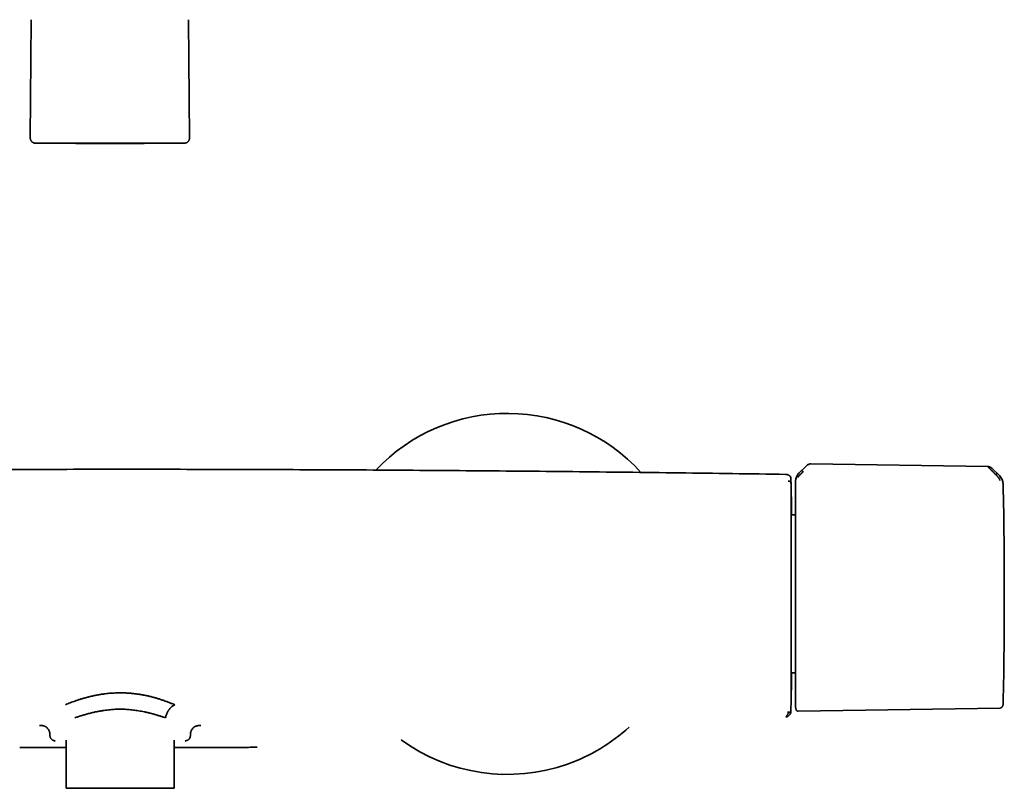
# Model space of a CAD drawing. Header units: millimetres. Extents: x 8 to 882, y 12 to 1914.
# Tile 17 of 27: x 455 to 646, y 1024 to 1173. Entities that reach past the tile are written whole.
import ezdxf

# ---------------------------------------------------------------- set-up
doc = ezdxf.new("R2010")
doc.units = ezdxf.units.MM

msp = doc.modelspace()

# ---------------------------------------------------------------- linework, layer by layer
at = {"color": 7, "linetype": 'Continuous', "lineweight": 35}
for p, q in [((457.28, 1172.86), (457.08, 1149.93)), ((487.93, 1149.93), (487.73, 1172.86)), ((469.64, 1148.92), (458.05, 1148.92)), ((475.36, 1148.92), (469.64, 1148.92)), ((486.96, 1148.92), (475.36, 1148.92)), ((607.38, 1086.32), (606.06, 1085.01)), ((642.57, 1086.22), (608.31, 1086.74)), ((644.82, 1084.47), (643.4, 1085.87)), ((604.44, 1083.94), (604.44, 1083.94)), ((604.44, 1083.89), (604.44, 1083.85)), ((643.97, 1084.8), (644.12, 1084.65)), ((644.85, 1084.45), (644.84, 1084.47)), ((605.33, 1083.32), (605.33, 1083.3)), ((605.33, 1076.84), (604.51, 1076.84)), ((604.52, 1046.25), (605.33, 1046.25)), ((603.43, 1037.67), (603.58, 1037.69)), ((604.44, 1039.23), (604.44, 1039.27)), ((605.82, 1038.8), (644.92, 1039.41)), ((461.76, 1032.93), (461.89, 1033.07)), ((464.03, 1033.18), (464.03, 1023.84)), ((484.95, 1023.84), (484.95, 1033.18)), ((487.1, 1033.07), (487.23, 1032.93)), ((493.96, 1031.75), (493.96, 1031.75)), ((484.95, 1023.84), (464.03, 1023.84))]:
    msp.add_line(p, q, dxfattribs=at)
at = {"color": 7, "linetype": 'Continuous', "lineweight": 35, "flags": 128}
msp.add_lwpolyline([(604.42, 1038.62), (604.43, 1038.63), (604.43, 1038.64), (604.43, 1038.65), (604.43, 1038.66), (604.43, 1038.66), (604.43, 1038.67), (604.43, 1038.67), (604.43, 1038.67), (604.43, 1038.67), (604.43, 1038.67), (604.43, 1038.68), (604.43, 1038.68), (604.43, 1038.69), (604.43, 1038.71), (604.43, 1038.76), (604.43, 1038.81), (604.43, 1038.87), (604.44, 1038.94), (604.44, 1038.95), (604.44, 1038.96), (604.44, 1038.98), (604.44, 1038.98), (604.44, 1038.99), (604.44, 1039), (604.44, 1039), (604.44, 1039.01), (604.44, 1039.01), (604.44, 1039.02), (604.44, 1039.02), (604.44, 1039.02), (604.44, 1039.02), (604.44, 1039.02), (604.44, 1039.02), (604.44, 1039.02), (604.44, 1039.02), (604.44, 1039.02), (604.44, 1039.02), (604.44, 1039.02), (604.44, 1039.02), (604.44, 1039.02)], dxfattribs=at)
at = {"color": 7, "linetype": 'Continuous', "lineweight": 35}
for centre, radius, start, end in [((549.49, 1061.54), 35, 42.2682, 136.7092), ((-395.31, 1061.54), 1000, 1.17982, 1.27799), ((643.07, 1082.73), 2.48, 1.217, 44.5049), ((-354.22, 1061.54), 1000, 0, 1.21695), ((-354.22, 1061.54), 1000, 358.78306, 0), ((-395.31, 1061.54), 1000, 358.7235, 358.82018), ((643.07, 1040.36), 2.48, 349.462, 352.7051), ((643.07, 1040.36), 2.48, 354.8096, 358.7831), ((549.49, 1061.54), 35, 289.5025, 312.4184), ((549.49, 1061.54), 35, 234.0197, 289.5025)]:
    msp.add_arc(centre, radius, start, end, dxfattribs=at)
for points, knots in [([(457.08, 1149.93), (457.08, 1149.88), (457.08, 1149.8), (457.11, 1149.67), (457.15, 1149.55), (457.2, 1149.43), (457.27, 1149.32), (457.36, 1149.23), (457.45, 1149.14), (457.55, 1149.07), (457.66, 1149.01), (457.76, 1148.97), (457.85, 1148.94), (457.95, 1148.93), (458.01, 1148.92), (458.05, 1148.92)], [0, 0, 0, 0, 0.085582, 0.169639, 0.252721, 0.335223, 0.417413, 0.499476, 0.581555, 0.663799, 0.746402, 0.808778, 0.871683, 0.935333, 1, 1, 1, 1]), ([(458.51, 1148.93), (458.45, 1148.93), (458.34, 1148.93), (458.21, 1148.92), (458.12, 1148.92), (458.06, 1148.92), (458.05, 1148.92), (458.05, 1148.92)], [0, 0, 0, 0, 0.2, 0.4, 0.6, 0.8, 1, 1, 1, 1]), ([(458.05, 1148.92), (458.05, 1148.92), (458.05, 1148.92), (458.05, 1148.93), (458.05, 1148.93)], [0, 0, 0, 0, 0.999742, 1, 1, 1, 1]), ([(459.77, 1148.94), (459.76, 1148.94), (459.67, 1148.94), (459.52, 1148.94), (459.31, 1148.94), (459.14, 1148.94), (458.99, 1148.94), (458.92, 1148.94), (458.88, 1148.94)], [0, 0, 0, 0, 0.016676, 0.221427, 0.426148, 0.63086, 0.835582, 1, 1, 1, 1]), ([(460.67, 1148.92), (460.72, 1148.92), (460.98, 1148.92), (461.42, 1148.92), (462, 1148.91), (462.52, 1148.91), (463, 1148.91), (463.43, 1148.9), (463.84, 1148.9), (464.21, 1148.9), (464.56, 1148.89), (464.87, 1148.89), (465.15, 1148.89), (465.41, 1148.89), (465.63, 1148.89), (465.83, 1148.89), (466, 1148.88), (466.14, 1148.88), (466.25, 1148.88), (466.34, 1148.88), (466.41, 1148.88), (466.46, 1148.88), (466.52, 1148.88), (466.59, 1148.88), (466.67, 1148.88), (466.8, 1148.88), (466.97, 1148.88), (467.17, 1148.88), (467.39, 1148.87), (467.63, 1148.87), (467.89, 1148.87), (468.17, 1148.87), (468.46, 1148.87), (468.93, 1148.87), (469.59, 1148.86), (470.44, 1148.86), (471.33, 1148.86), (472.1, 1148.85), (472.74, 1148.85), (473.23, 1148.86), (473.74, 1148.86), (474.24, 1148.86), (474.74, 1148.86), (475.22, 1148.86), (475.67, 1148.86), (476.1, 1148.87), (476.5, 1148.87), (476.88, 1148.87), (477.23, 1148.87), (477.55, 1148.87), (477.84, 1148.88), (478.05, 1148.88), (478.21, 1148.88), (478.3, 1148.88), (478.38, 1148.88), (478.43, 1148.88), (478.46, 1148.88), (478.49, 1148.88), (478.52, 1148.88), (478.58, 1148.88), (478.65, 1148.88), (478.75, 1148.88), (478.88, 1148.88), (479.03, 1148.88), (479.2, 1148.89), (479.4, 1148.89), (479.62, 1148.89), (479.87, 1148.89), (480.16, 1148.89), (480.49, 1148.9), (480.85, 1148.9), (481.24, 1148.9), (481.66, 1148.9), (482.11, 1148.91), (482.59, 1148.91), (483.11, 1148.91), (483.66, 1148.92), (484.07, 1148.92), (484.3, 1148.92), (484.32, 1148.92)], [0, 0, 0, 0, 0.006565, 0.032272, 0.056504, 0.079261, 0.098826, 0.117151, 0.134237, 0.150083, 0.16469, 0.178057, 0.189885, 0.200538, 0.210014, 0.218315, 0.22544, 0.231389, 0.236161, 0.239831, 0.242446, 0.244902, 0.247322, 0.249815, 0.252826, 0.2587, 0.265972, 0.274642, 0.283563, 0.293599, 0.304749, 0.316836, 0.329196, 0.341765, 0.376457, 0.412645, 0.450329, 0.489508, 0.510029, 0.530937, 0.552233, 0.573916, 0.595318, 0.615529, 0.634544, 0.652361, 0.669744, 0.685814, 0.70057, 0.714013, 0.726143, 0.73696, 0.741635, 0.745617, 0.74878, 0.751124, 0.752391, 0.75322, 0.754531, 0.756616, 0.759923, 0.764228, 0.769532, 0.775835, 0.783135, 0.791434, 0.800732, 0.811028, 0.823744, 0.837713, 0.852934, 0.869407, 0.887133, 0.906111, 0.926341, 0.947824, 0.971673, 0.996896, 1, 1, 1, 1]), ([(486.96, 1148.92), (486.96, 1148.92), (486.95, 1148.92), (486.89, 1148.92), (486.8, 1148.92), (486.67, 1148.93), (486.56, 1148.93), (486.5, 1148.93)], [0, 0, 0, 0, 0.2, 0.4, 0.6, 0.8, 1, 1, 1, 1]), ([(486.96, 1148.92), (487, 1148.92), (487.09, 1148.93), (487.22, 1148.96), (487.34, 1149.01), (487.45, 1149.07), (487.56, 1149.14), (487.65, 1149.23), (487.73, 1149.32), (487.8, 1149.43), (487.86, 1149.53), (487.89, 1149.64), (487.92, 1149.73), (487.93, 1149.83), (487.93, 1149.89), (487.93, 1149.93)], [0, 0, 0, 0, 0.085585, 0.169645, 0.252729, 0.335231, 0.417422, 0.499484, 0.581564, 0.663807, 0.74641, 0.808785, 0.871688, 0.935336, 1, 1, 1, 1]), ([(603.44, 1084.71), (596.56, 1084.81), (582.81, 1085.01), (562.18, 1085.24), (541.55, 1085.43), (520.91, 1085.57), (500.28, 1085.66), (479.65, 1085.7), (459.59, 1085.68), (440.11, 1085.63), (421.19, 1085.53), (402.28, 1085.39), (383.37, 1085.21), (364.46, 1084.99), (351.85, 1084.8), (345.55, 1084.71)], [0, 0, 0, 0, 0.080001, 0.160002, 0.240002, 0.320002, 0.400002, 0.480002, 0.560002, 0.633335, 0.706668, 0.780001, 0.853334, 0.926667, 1, 1, 1, 1]), ([(606.53, 1085.45), (606.53, 1085.45), (606.54, 1085.45), (606.56, 1085.44), (606.58, 1085.42), (606.61, 1085.4), (606.65, 1085.37), (606.69, 1085.33), (606.74, 1085.28), (606.78, 1085.24), (606.8, 1085.23)], [0, 0, 0, 0, 0.13159, 0.266336, 0.400877, 0.532059, 0.6574, 0.775759, 0.888356, 1, 1, 1, 1]), ([(608.31, 1086.74), (608.27, 1086.74), (608.2, 1086.74), (608.11, 1086.72), (608.02, 1086.7), (607.93, 1086.67), (607.81, 1086.63), (607.67, 1086.55), (607.52, 1086.44), (607.43, 1086.36), (607.38, 1086.32)], [0, 0, 0, 0, 0.106785, 0.196238, 0.268908, 0.366793, 0.475206, 0.637788, 0.813995, 1, 1, 1, 1]), ([(607.38, 1086.31), (607.43, 1086.36), (607.52, 1086.44), (607.66, 1086.54), (607.8, 1086.62), (607.94, 1086.67), (608.06, 1086.71), (608.18, 1086.73), (608.26, 1086.73), (608.31, 1086.73)], [0, 0, 0, 0, 0.17829, 0.350569, 0.517442, 0.639739, 0.760301, 0.88002, 1, 1, 1, 1]), ([(643.4, 1085.88), (643.38, 1085.9), (643.33, 1085.94), (643.27, 1085.98), (643.22, 1086.02), (643.17, 1086.05), (643.1, 1086.09), (643.01, 1086.13), (642.89, 1086.17), (642.74, 1086.21), (642.62, 1086.22), (642.56, 1086.22)], [0, 0, 0, 0, 0.1020256, 0.1870142, 0.2556931, 0.3112855, 0.3800553, 0.4930819, 0.6352143, 0.8049793, 1, 1, 1, 1]), ([(643.97, 1084.8), (643.97, 1084.8), (643.97, 1084.8), (643.97, 1084.8), (643.96, 1084.81), (643.94, 1084.83), (643.9, 1084.87), (643.86, 1084.91), (643.83, 1084.94), (643.8, 1084.98), (643.76, 1085.01), (643.72, 1085.05), (643.68, 1085.1), (643.63, 1085.14), (643.58, 1085.19), (643.5, 1085.27), (643.39, 1085.38), (643.3, 1085.48), (643.24, 1085.53), (643.21, 1085.56), (643.19, 1085.59), (643.16, 1085.61), (643.14, 1085.63), (643.08, 1085.69), (643, 1085.77), (642.9, 1085.87), (642.82, 1085.96), (642.74, 1086.03), (642.68, 1086.09), (642.63, 1086.14), (642.59, 1086.18), (642.58, 1086.2), (642.57, 1086.2)], [0, 0, 0, 0, 0.000168, 0.001366, 0.004586, 0.016603, 0.03611, 0.063199, 0.079625, 0.097995, 0.118329, 0.14065, 0.164977, 0.191335, 0.219746, 0.250232, 0.332105, 0.404741, 0.422197, 0.438989, 0.455115, 0.47057, 0.485352, 0.499456, 0.574436, 0.645416, 0.712353, 0.775248, 0.835898, 0.89347, 0.948101, 1, 1, 1, 1]), ([(603.79, 1084.64), (603.76, 1084.65), (603.69, 1084.68), (603.57, 1084.7), (603.48, 1084.71), (603.44, 1084.71)], [0, 0, 0, 0, 0.26509, 0.629344, 1, 1, 1, 1]), ([(604.44, 1083.94), (604.44, 1083.97), (604.44, 1084.01), (604.42, 1084.07), (604.41, 1084.12), (604.39, 1084.16), (604.38, 1084.19), (604.37, 1084.22), (604.35, 1084.24), (604.34, 1084.26), (604.33, 1084.28), (604.31, 1084.3), (604.3, 1084.31), (604.29, 1084.33), (604.28, 1084.34), (604.27, 1084.35), (604.26, 1084.36), (604.25, 1084.37), (604.24, 1084.39), (604.22, 1084.4), (604.21, 1084.41), (604.19, 1084.43), (604.17, 1084.44), (604.16, 1084.45), (604.14, 1084.46), (604.1, 1084.49), (604.07, 1084.51), (604.03, 1084.53), (604.02, 1084.54), (604.01, 1084.54), (604, 1084.55), (603.99, 1084.55), (603.97, 1084.56), (603.96, 1084.57), (603.94, 1084.58), (603.92, 1084.59), (603.9, 1084.6), (603.88, 1084.6), (603.86, 1084.61), (603.84, 1084.62), (603.81, 1084.63), (603.8, 1084.64), (603.79, 1084.64)], [0, 0, 0, 0, 0.029166, 0.056812, 0.082933, 0.107526, 0.130593, 0.151976, 0.172381, 0.191808, 0.210259, 0.228078, 0.244879, 0.260662, 0.275427, 0.289174, 0.301943, 0.314766, 0.335819, 0.358112, 0.381646, 0.406421, 0.432436, 0.459448, 0.486563, 0.513698, 0.635499, 0.651478, 0.667894, 0.685157, 0.703266, 0.722223, 0.742026, 0.766907, 0.793007, 0.820327, 0.848865, 0.878623, 0.909035, 0.940624, 0.973389, 1, 1, 1, 1]), ([(604.44, 1083.89), (604.44, 1083.91), (604.44, 1083.94), (604.44, 1083.97), (604.44, 1083.98), (604.44, 1083.98), (604.44, 1083.98)], [0, 0, 0, 0, 0.250079, 0.500086, 0.75006, 1, 1, 1, 1]), ([(604.44, 1082.92), (604.44, 1082.92), (604.44, 1082.92), (604.44, 1082.92), (604.44, 1082.92), (604.44, 1082.92), (604.44, 1082.93), (604.44, 1082.93), (604.44, 1082.93), (604.44, 1082.94), (604.44, 1082.96), (604.44, 1082.99), (604.44, 1083.05), (604.44, 1083.13), (604.44, 1083.23), (604.44, 1083.31), (604.44, 1083.39), (604.44, 1083.46), (604.44, 1083.52), (604.44, 1083.57), (604.44, 1083.61), (604.44, 1083.64), (604.44, 1083.67), (604.44, 1083.69), (604.44, 1083.71), (604.44, 1083.74), (604.44, 1083.77), (604.44, 1083.81), (604.44, 1083.84), (604.44, 1083.85)], [0, 0, 0, 0, 0.000026, 0.000064, 0.000179, 0.000565, 0.001967, 0.002997, 0.00393, 0.007855, 0.015704, 0.031394, 0.06275, 0.125373, 0.187456, 0.250374, 0.311108, 0.372944, 0.435904, 0.500005, 0.535952, 0.572595, 0.609937, 0.64798, 0.686728, 0.726182, 0.766345, 0.880463, 1, 1, 1, 1]), ([(606.05, 1085.02), (606, 1084.97), (605.9, 1084.87), (605.78, 1084.71), (605.68, 1084.56), (605.59, 1084.4), (605.52, 1084.24), (605.46, 1084.09), (605.42, 1083.97), (605.4, 1083.88), (605.39, 1083.81), (605.37, 1083.75), (605.36, 1083.69), (605.36, 1083.64), (605.35, 1083.59), (605.35, 1083.55), (605.34, 1083.49), (605.34, 1083.41), (605.33, 1083.35), (605.33, 1083.32)], [0, 0, 0, 0, 0.109056, 0.210716, 0.304348, 0.389488, 0.48926, 0.572978, 0.640494, 0.680509, 0.713041, 0.744853, 0.776701, 0.808572, 0.824634, 0.844654, 0.882375, 0.934011, 1, 1, 1, 1]), ([(605.43, 1083.85), (605.44, 1083.86), (605.44, 1083.89), (605.45, 1083.96), (605.48, 1084.07), (605.53, 1084.21), (605.59, 1084.35), (605.65, 1084.49), (605.73, 1084.63), (605.86, 1084.8), (605.99, 1084.92), (606.05, 1084.99)], [0, 0, 0, 0, 0.12498, 0.249974, 0.375129, 0.4995, 0.626711, 0.691987, 0.75435, 0.875912, 1, 1, 1, 1]), ([(606.8, 1085.23), (606.8, 1085.23), (606.8, 1085.23), (606.79, 1085.22), (606.77, 1085.2), (606.74, 1085.17), (606.71, 1085.14), (606.68, 1085.11), (606.65, 1085.08), (606.62, 1085.05), (606.58, 1085.01), (606.54, 1084.97), (606.5, 1084.93), (606.44, 1084.88), (606.39, 1084.82), (606.33, 1084.76), (606.27, 1084.7), (606.22, 1084.65), (606.17, 1084.6), (606.11, 1084.54), (606.05, 1084.48), (605.98, 1084.4), (605.93, 1084.34), (605.89, 1084.28), (605.85, 1084.23), (605.83, 1084.19), (605.82, 1084.15), (605.82, 1084.14), (605.82, 1084.13)], [0, 0, 0, 0, 0.000491, 0.00471, 0.016802, 0.036352, 0.063454, 0.082377, 0.103832, 0.127843, 0.154436, 0.183637, 0.215468, 0.24995, 0.297273, 0.342373, 0.385212, 0.425761, 0.464008, 0.499949, 0.569696, 0.63479, 0.695351, 0.751727, 0.809514, 0.868827, 0.931234, 1, 1, 1, 1]), ([(644.12, 1084.65), (644.14, 1084.67), (644.18, 1084.7), (644.23, 1084.75), (644.27, 1084.78), (644.31, 1084.82), (644.34, 1084.84), (644.36, 1084.86), (644.38, 1084.87), (644.39, 1084.87), (644.39, 1084.87)], [0, 0, 0, 0, 0.111205, 0.223375, 0.341492, 0.466821, 0.598192, 0.733051, 0.86815, 1, 1, 1, 1]), ([(644.92, 1083.52), (644.92, 1083.52), (644.92, 1083.54), (644.91, 1083.57), (644.91, 1083.6), (644.9, 1083.62), (644.89, 1083.64), (644.88, 1083.68), (644.86, 1083.73), (644.83, 1083.81), (644.79, 1083.88), (644.74, 1083.96), (644.67, 1084.05), (644.62, 1084.12), (644.58, 1084.17), (644.55, 1084.19), (644.53, 1084.22), (644.51, 1084.25), (644.48, 1084.27), (644.45, 1084.31), (644.4, 1084.37), (644.33, 1084.44), (644.23, 1084.54), (644.16, 1084.61), (644.12, 1084.65)], [0, 0, 0, 0, 0.069029, 0.134234, 0.165139, 0.194797, 0.223151, 0.25016, 0.316417, 0.37991, 0.440884, 0.499499, 0.563069, 0.631475, 0.65021, 0.669285, 0.6887, 0.708455, 0.728549, 0.74898, 0.789411, 0.844999, 0.915392, 1, 1, 1, 1]), ([(645.51, 1083.02), (645.51, 1083.03), (645.51, 1083.06), (645.5, 1083.12), (645.49, 1083.19), (645.47, 1083.31), (645.43, 1083.46), (645.37, 1083.62), (645.3, 1083.78), (645.21, 1083.96), (645.09, 1084.15), (644.96, 1084.3), (644.87, 1084.39), (644.83, 1084.43), (644.82, 1084.44), (644.81, 1084.45), (644.81, 1084.45)], [0, 0, 0, 0, 0.117772, 0.228252, 0.33124, 0.427014, 0.515099, 0.595624, 0.669421, 0.735797, 0.846044, 0.926768, 0.978141, 0.992758, 0.997301, 1, 1, 1, 1]), ([(644.84, 1084.47), (644.84, 1084.47), (644.83, 1084.47), (644.83, 1084.47), (644.82, 1084.47)], [0, 0, 0, 0, 0.556791, 1, 1, 1, 1]), ([(604.44, 1082.92), (604.44, 1082.96), (604.44, 1083.03), (604.4, 1083.13), (604.34, 1083.22), (604.26, 1083.3), (604.16, 1083.36), (604.05, 1083.4), (603.97, 1083.41), (603.93, 1083.41)], [0, 0, 0, 0, 0.131448, 0.271, 0.416012, 0.563115, 0.71544, 0.862103, 1, 1, 1, 1]), ([(604.48, 1082.13), (604.48, 1082.13), (604.48, 1082.13), (604.48, 1082.08), (604.48, 1082), (604.49, 1081.89), (604.49, 1081.74), (604.49, 1081.57), (604.5, 1081.36), (604.5, 1081.13), (604.51, 1080.87), (604.51, 1080.58), (604.52, 1080.25), (604.52, 1079.9), (604.53, 1079.53), (604.54, 1079.12), (604.55, 1078.69), (604.55, 1078.23), (604.56, 1077.74), (604.57, 1077.28), (604.57, 1076.97), (604.58, 1076.84)], [0, 0, 0, 0, 0.0536715, 0.1072165, 0.1607185, 0.2142611, 0.2679277, 0.3218011, 0.3752844, 0.4285767, 0.4817594, 0.5349141, 0.5881227, 0.6414666, 0.694648, 0.7477788, 0.8009415, 0.8542183, 0.907691, 0.9614407, 1, 1, 1, 1]), ([(604.48, 1040.95), (604.48, 1040.96), (604.48, 1040.96), (604.48, 1041), (604.48, 1041.06), (604.48, 1041.14), (604.48, 1041.19), (604.48, 1041.23), (604.48, 1041.25), (604.48, 1041.28), (604.48, 1041.3), (604.48, 1041.32), (604.48, 1041.4), (604.48, 1041.53), (604.48, 1041.75), (604.48, 1041.97), (604.48, 1042.19), (604.48, 1042.34), (604.48, 1042.44), (604.48, 1042.48), (604.48, 1042.52), (604.48, 1042.57), (604.48, 1042.61), (604.48, 1042.65), (604.48, 1042.7), (604.48, 1042.83), (604.48, 1043.05), (604.48, 1043.38), (604.48, 1043.67), (604.48, 1043.91), (604.48, 1044.09), (604.48, 1044.28), (604.48, 1044.48), (604.48, 1044.76), (604.48, 1045.12), (604.48, 1045.55), (604.48, 1046.01), (604.48, 1046.49), (604.48, 1046.99), (604.48, 1047.52), (604.48, 1048.08), (604.48, 1048.66), (604.48, 1049.26), (604.48, 1049.88), (604.48, 1050.5), (604.48, 1051.12), (604.48, 1051.74), (604.48, 1052.37), (604.48, 1053.01), (604.48, 1053.68), (604.48, 1054.37), (604.48, 1055.08), (604.48, 1055.8), (604.48, 1056.53), (604.48, 1057.26), (604.48, 1057.98), (604.48, 1058.66), (604.48, 1059.32), (604.48, 1059.85), (604.48, 1060.24), (604.48, 1060.5), (604.48, 1060.76), (604.48, 1061.01), (604.48, 1061.27), (604.48, 1061.67), (604.48, 1062.21), (604.48, 1062.9), (604.48, 1063.58), (604.48, 1064.15), (604.48, 1064.61), (604.48, 1064.97), (604.48, 1065.32), (604.48, 1065.66), (604.48, 1065.99), (604.48, 1066.4), (604.48, 1066.89), (604.48, 1067.48), (604.48, 1067.94), (604.48, 1068.28), (604.48, 1068.51), (604.48, 1068.73), (604.48, 1068.95), (604.48, 1069.18), (604.48, 1069.56), (604.48, 1070.09), (604.48, 1070.78), (604.48, 1071.45), (604.48, 1072.1), (604.48, 1072.75), (604.48, 1073.36), (604.48, 1073.95), (604.48, 1074.51), (604.48, 1075.05), (604.48, 1075.58), (604.48, 1076.11), (604.48, 1076.62), (604.48, 1077.13), (604.48, 1077.61), (604.48, 1078.07), (604.48, 1078.51), (604.48, 1078.92), (604.48, 1079.3), (604.48, 1079.64), (604.48, 1079.97), (604.48, 1080.28), (604.48, 1080.57), (604.48, 1080.84), (604.48, 1081.09), (604.48, 1081.31), (604.48, 1081.51), (604.48, 1081.68), (604.48, 1081.82), (604.48, 1081.94), (604.48, 1082.03), (604.48, 1082.09), (604.48, 1082.13), (604.48, 1082.13), (604.48, 1082.13)], [0, 0, 0, 0, 0.011658, 0.023304, 0.034954, 0.042652, 0.050364, 0.052386, 0.05441, 0.056435, 0.058462, 0.06049, 0.062519, 0.075838, 0.089117, 0.102378, 0.111132, 0.119896, 0.121619, 0.123343, 0.125067, 0.126792, 0.128519, 0.130246, 0.131973, 0.133702, 0.144951, 0.156195, 0.167449, 0.172761, 0.178081, 0.183409, 0.188917, 0.195049, 0.206029, 0.217061, 0.228103, 0.239097, 0.250055, 0.261612, 0.273188, 0.284801, 0.296467, 0.308202, 0.319898, 0.33087, 0.341843, 0.352832, 0.363848, 0.374903, 0.386621, 0.398298, 0.409948, 0.421586, 0.433228, 0.444956, 0.455262, 0.465518, 0.475736, 0.479742, 0.483745, 0.487744, 0.491742, 0.495738, 0.499734, 0.510306, 0.520865, 0.531422, 0.54199, 0.547534, 0.553085, 0.558646, 0.564218, 0.569412, 0.574147, 0.58359, 0.593006, 0.602403, 0.606091, 0.609778, 0.613464, 0.61715, 0.620836, 0.624523, 0.636241, 0.64794, 0.659635, 0.671342, 0.683077, 0.694791, 0.705788, 0.716772, 0.727754, 0.738748, 0.749767, 0.761458, 0.773137, 0.784822, 0.796528, 0.808271, 0.819966, 0.830935, 0.841895, 0.852859, 0.863841, 0.874854, 0.88653, 0.898176, 0.909805, 0.921434, 0.933079, 0.944813, 0.955879, 0.966918, 0.977942, 0.988965, 1, 1, 1, 1]), ([(605.33, 1083.3), (605.33, 1083.29), (605.33, 1083.27), (605.33, 1083.21), (605.33, 1083.12), (605.33, 1083.01), (605.33, 1082.87), (605.33, 1082.7), (605.33, 1082.52), (605.33, 1082.31), (605.33, 1082.08), (605.33, 1081.82), (605.33, 1081.53), (605.33, 1081.21), (605.33, 1080.85), (605.33, 1080.47), (605.33, 1080.05), (605.33, 1079.61), (605.33, 1079.16), (605.33, 1078.68), (605.33, 1078.2), (605.33, 1077.69), (605.33, 1077.16), (605.33, 1076.6), (605.33, 1076.01), (605.33, 1075.39), (605.33, 1074.75), (605.33, 1074.09), (605.33, 1073.42), (605.33, 1072.78), (605.33, 1072.18), (605.33, 1071.63), (605.33, 1071.07), (605.33, 1070.5), (605.33, 1069.93), (605.33, 1069.31), (605.33, 1068.63), (605.33, 1067.89), (605.33, 1067.15), (605.33, 1066.41), (605.33, 1065.68), (605.33, 1064.96), (605.33, 1064.25), (605.33, 1063.57), (605.33, 1062.89), (605.33, 1062.22), (605.33, 1061.77), (605.33, 1061.55)], [0, 0, 0, 0, 0.021627, 0.043251, 0.065104, 0.087403, 0.10971, 0.132415, 0.154017, 0.175631, 0.197664, 0.219767, 0.241889, 0.265774, 0.289658, 0.313667, 0.337882, 0.362105, 0.386477, 0.409514, 0.432566, 0.455692, 0.478821, 0.501969, 0.526479, 0.550985, 0.575462, 0.599817, 0.62418, 0.648378, 0.667302, 0.686233, 0.705052, 0.723679, 0.742307, 0.760951, 0.78418, 0.807408, 0.83047, 0.853127, 0.875793, 0.898051, 0.918809, 0.93958, 0.959792, 0.97989, 1, 1, 1, 1]), ([(605.33, 1061.55), (605.33, 1061.34), (605.33, 1060.91), (605.33, 1060.27), (605.33, 1059.64), (605.33, 1059), (605.33, 1058.37), (605.33, 1057.74), (605.33, 1057.11), (605.33, 1056.5), (605.33, 1055.9), (605.33, 1055.31), (605.33, 1054.71), (605.33, 1054.12), (605.33, 1053.5), (605.33, 1052.86), (605.33, 1052.2), (605.33, 1051.54), (605.33, 1050.89), (605.33, 1050.26), (605.33, 1049.63), (605.33, 1049.01), (605.33, 1048.41), (605.33, 1047.82), (605.33, 1047.25), (605.33, 1046.69), (605.33, 1046.15), (605.33, 1045.63), (605.33, 1045.12), (605.33, 1044.64), (605.33, 1044.18), (605.33, 1043.74), (605.33, 1043.32), (605.33, 1042.92), (605.33, 1042.55), (605.33, 1042.2), (605.33, 1041.88), (605.33, 1041.58), (605.33, 1041.29), (605.33, 1041.02), (605.33, 1040.76), (605.33, 1040.54), (605.33, 1040.35), (605.33, 1040.18), (605.33, 1040.05), (605.33, 1039.94), (605.33, 1039.87), (605.33, 1039.81), (605.33, 1039.78), (605.33, 1039.77), (605.33, 1039.77)], [0, 0, 0, 0, 0.018666, 0.0373, 0.055915, 0.07453, 0.09316, 0.11182, 0.131124, 0.149001, 0.166886, 0.184966, 0.203299, 0.221633, 0.239982, 0.261252, 0.282516, 0.303798, 0.325404, 0.347003, 0.368623, 0.390458, 0.412288, 0.434137, 0.456089, 0.478036, 0.500002, 0.521954, 0.543901, 0.565867, 0.587702, 0.609532, 0.631381, 0.652987, 0.674587, 0.696206, 0.717475, 0.738739, 0.760022, 0.783358, 0.806692, 0.829857, 0.852611, 0.875373, 0.897718, 0.918553, 0.9394, 0.959671, 0.979828, 1, 1, 1, 1]), ([(604.58, 1046.25), (604.58, 1046.25), (604.57, 1046.18), (604.57, 1046.05), (604.57, 1045.85), (604.57, 1045.66), (604.56, 1045.46), (604.56, 1045.15), (604.55, 1044.75), (604.54, 1044.29), (604.54, 1044), (604.54, 1043.85), (604.54, 1043.81), (604.53, 1043.76), (604.53, 1043.72), (604.53, 1043.68), (604.53, 1043.64), (604.53, 1043.5), (604.53, 1043.27), (604.52, 1042.97), (604.51, 1042.69), (604.51, 1042.44), (604.51, 1042.22), (604.5, 1042.07), (604.5, 1041.98), (604.5, 1041.94), (604.5, 1041.9), (604.5, 1041.86), (604.5, 1041.82), (604.5, 1041.78), (604.5, 1041.68), (604.49, 1041.53), (604.49, 1041.35), (604.49, 1041.21), (604.48, 1041.09), (604.48, 1041.01), (604.48, 1040.96), (604.48, 1040.96), (604.48, 1040.95)], [0, 0, 0, 0, 0.000074, 0.01992, 0.03978, 0.05966, 0.080106, 0.102487, 0.158243, 0.213803, 0.262609, 0.268085, 0.273561, 0.279037, 0.284514, 0.28999, 0.295467, 0.300944, 0.345913, 0.39078, 0.435596, 0.480408, 0.51988, 0.55942, 0.568309, 0.577204, 0.586105, 0.595012, 0.603926, 0.612846, 0.621774, 0.67616, 0.730286, 0.784237, 0.838098, 0.891955, 0.945894, 1, 1, 1, 1]), ([(463.88, 1040.03), (464.03, 1040.1), (464.33, 1040.23), (464.81, 1040.42), (465.32, 1040.61), (465.84, 1040.8), (466.39, 1040.99), (466.96, 1041.16), (467.54, 1041.33), (468.14, 1041.5), (468.78, 1041.66), (469.46, 1041.81), (470.17, 1041.95), (470.88, 1042.07), (471.55, 1042.17), (472.17, 1042.24), (472.74, 1042.29), (473.32, 1042.32), (473.9, 1042.35), (474.54, 1042.35), (475.24, 1042.34), (475.98, 1042.31), (476.71, 1042.25), (477.44, 1042.17), (478.15, 1042.08), (478.86, 1041.96), (479.55, 1041.82), (480.24, 1041.66), (480.9, 1041.49), (481.55, 1041.31), (482.18, 1041.11), (482.8, 1040.91), (483.39, 1040.7), (483.97, 1040.48), (484.54, 1040.26), (484.91, 1040.11), (485.1, 1040.03)], [0, 0, 0, 0, 0.027037, 0.054235, 0.081642, 0.10931, 0.137368, 0.165388, 0.193793, 0.222325, 0.251014, 0.283098, 0.314751, 0.346049, 0.377016, 0.401559, 0.425944, 0.450366, 0.475037, 0.500005, 0.531588, 0.562887, 0.593987, 0.624972, 0.65593, 0.686945, 0.718102, 0.749483, 0.780485, 0.811426, 0.842375, 0.873395, 0.90402, 0.9353, 0.967281, 1, 1, 1, 1]), ([(483.28, 1037.5), (483.28, 1037.51), (483.29, 1037.52), (483.3, 1037.56), (483.31, 1037.62), (483.33, 1037.7), (483.34, 1037.75), (483.35, 1037.8), (483.36, 1037.82), (483.37, 1037.85), (483.37, 1037.88), (483.38, 1037.91), (483.41, 1038), (483.46, 1038.16), (483.54, 1038.38), (483.63, 1038.56), (483.69, 1038.68), (483.74, 1038.77), (483.79, 1038.85), (483.84, 1038.92), (483.89, 1039), (483.94, 1039.07), (484.01, 1039.17), (484.12, 1039.3), (484.25, 1039.45), (484.39, 1039.59), (484.54, 1039.72), (484.71, 1039.84), (484.91, 1039.94), (485.03, 1040), (485.1, 1040.03)], [0, 0, 0, 0, 0.004242, 0.016723, 0.036676, 0.056569, 0.080906, 0.088045, 0.095511, 0.103312, 0.111453, 0.119942, 0.128788, 0.196959, 0.264951, 0.332077, 0.360338, 0.388162, 0.415466, 0.44217, 0.468201, 0.493494, 0.517994, 0.581918, 0.644774, 0.705876, 0.764737, 0.840416, 0.918611, 1, 1, 1, 1]), ([(605.33, 1039.77), (605.33, 1039.74), (605.34, 1039.67), (605.34, 1039.55), (605.36, 1039.41), (605.39, 1039.26), (605.42, 1039.15), (605.43, 1039.09)], [0, 0, 0, 0, 0.137528, 0.305837, 0.505463, 0.736804, 1, 1, 1, 1]), ([(644.92, 1039.41), (644.96, 1039.41), (645.03, 1039.41), (645.15, 1039.45), (645.25, 1039.51), (645.35, 1039.59), (645.43, 1039.69), (645.48, 1039.8), (645.5, 1039.87), (645.51, 1039.91)], [0, 0, 0, 0, 0.133303, 0.273172, 0.417341, 0.563073, 0.714218, 0.86072, 1, 1, 1, 1]), ([(645.51, 1039.93), (645.52, 1039.99), (645.54, 1040.12), (645.55, 1040.25), (645.55, 1040.33)], [0, 0, 0, 0, 0.435453, 1, 1, 1, 1]), ([(465.71, 1037.51), (465.81, 1037.54), (466.01, 1037.61), (466.32, 1037.72), (466.64, 1037.82), (466.96, 1037.92), (467.28, 1038.02), (467.63, 1038.12), (467.99, 1038.22), (468.38, 1038.32), (468.77, 1038.42), (469.14, 1038.51), (469.5, 1038.6), (469.78, 1038.66), (469.98, 1038.7), (470.1, 1038.72), (470.22, 1038.74), (470.35, 1038.77), (470.47, 1038.79), (470.59, 1038.81), (470.78, 1038.85), (471.04, 1038.89), (471.46, 1038.95), (471.96, 1039.02), (472.51, 1039.08), (473.04, 1039.12), (473.53, 1039.16), (474.02, 1039.17), (474.5, 1039.18), (474.99, 1039.17), (475.48, 1039.16), (475.99, 1039.12), (476.5, 1039.08), (477.03, 1039.02), (477.55, 1038.95), (478.08, 1038.87), (478.61, 1038.78), (479.02, 1038.7), (479.3, 1038.64), (479.46, 1038.6), (479.63, 1038.57), (479.79, 1038.53), (479.96, 1038.49), (480.13, 1038.45), (480.3, 1038.41), (480.46, 1038.36), (480.62, 1038.32), (480.78, 1038.28), (480.94, 1038.24), (481.1, 1038.19), (481.24, 1038.15), (481.37, 1038.12), (481.51, 1038.07), (481.69, 1038.02), (481.91, 1037.95), (482.16, 1037.88), (482.42, 1037.79), (482.69, 1037.7), (482.98, 1037.61), (483.18, 1037.54), (483.28, 1037.5)], [0, 0, 0, 0, 0.02106, 0.042017, 0.062869, 0.083618, 0.104264, 0.124807, 0.146954, 0.170938, 0.193747, 0.215382, 0.235845, 0.255138, 0.261976, 0.268776, 0.27554, 0.282266, 0.288956, 0.295609, 0.302225, 0.320231, 0.337963, 0.368951, 0.399088, 0.425291, 0.450842, 0.475754, 0.500043, 0.524934, 0.55044, 0.576576, 0.603356, 0.630794, 0.658395, 0.686653, 0.71558, 0.745185, 0.754059, 0.763102, 0.772312, 0.78169, 0.791236, 0.800951, 0.810834, 0.820886, 0.830056, 0.839362, 0.848805, 0.858384, 0.868099, 0.875312, 0.881811, 0.894507, 0.908598, 0.924086, 0.94097, 0.95925, 0.978927, 1, 1, 1, 1]), ([(603.43, 1037.67), (603.47, 1037.67), (603.56, 1037.68), (603.69, 1037.72), (603.84, 1037.78), (603.99, 1037.87), (604.13, 1038), (604.26, 1038.16), (604.34, 1038.31), (604.39, 1038.46), (604.42, 1038.56), (604.42, 1038.61), (604.42, 1038.62)], [0, 0, 0, 0, 0.091282, 0.18114, 0.270076, 0.402417, 0.534281, 0.666191, 0.798684, 0.88781, 0.977952, 1, 1, 1, 1]), ([(603.43, 1037.67), (603.47, 1037.72), (603.56, 1037.81), (603.67, 1037.95), (603.77, 1038.09), (603.84, 1038.23), (603.9, 1038.37), (603.92, 1038.47), (603.93, 1038.52)], [0, 0, 0, 0, 0.166684, 0.333345, 0.499995, 0.666647, 0.833311, 1, 1, 1, 1]), ([(604.43, 1039), (604.42, 1038.95), (604.41, 1038.87), (604.35, 1038.76), (604.29, 1038.68), (604.21, 1038.61), (604.09, 1038.54), (603.99, 1038.53), (603.93, 1038.52)], [0, 0, 0, 0, 0.198426, 0.333289, 0.470773, 0.608665, 0.744184, 1, 1, 1, 1]), ([(603.93, 1038.52), (603.93, 1038.53), (603.93, 1038.56), (603.93, 1038.61), (603.93, 1038.67), (603.93, 1038.73), (603.93, 1038.76)], [0, 0, 0, 0, 0.249408, 0.499301, 0.749538, 1, 1, 1, 1]), ([(604.44, 1039), (604.44, 1039.01), (604.44, 1039.03), (604.44, 1039.08), (604.44, 1039.14), (604.44, 1039.2), (604.44, 1039.23)], [0, 0, 0, 0, 0.24531, 0.496851, 0.748413, 1, 1, 1, 1]), ([(605.43, 1039.09), (605.44, 1039.06), (605.46, 1039.02), (605.49, 1038.96), (605.53, 1038.93), (605.56, 1038.89), (605.6, 1038.86), (605.66, 1038.83), (605.73, 1038.81), (605.79, 1038.81), (605.82, 1038.8)], [0, 0, 0, 0, 0.151503, 0.278904, 0.377646, 0.450594, 0.544394, 0.669647, 0.823488, 1, 1, 1, 1]), ([(458.88, 1036.04), (458.97, 1036.04), (459.15, 1036.04), (459.42, 1036.01), (459.66, 1035.96), (459.88, 1035.88), (460.06, 1035.79), (460.22, 1035.67), (460.37, 1035.54), (460.51, 1035.39), (460.63, 1035.23), (460.72, 1035.05), (460.8, 1034.84), (460.85, 1034.6), (460.88, 1034.33), (460.88, 1034.15), (460.89, 1034.07)], [0, 0, 0, 0, 0.083958, 0.167762, 0.250726, 0.312563, 0.374686, 0.437218, 0.49982, 0.562416, 0.624943, 0.687387, 0.749825, 0.833033, 0.916346, 1, 1, 1, 1]), ([(490.11, 1036.04), (490.02, 1036.04), (489.84, 1036.04), (489.58, 1036.02), (489.34, 1035.96), (489.13, 1035.89), (488.94, 1035.79), (488.77, 1035.68), (488.61, 1035.54), (488.47, 1035.38), (488.35, 1035.21), (488.26, 1035.03), (488.18, 1034.82), (488.13, 1034.58), (488.1, 1034.32), (488.1, 1034.15), (488.1, 1034.07)], [0, 0, 0, 0, 0.08058, 0.16188, 0.244358, 0.307209, 0.370896, 0.435258, 0.499998, 0.564739, 0.629102, 0.692789, 0.755642, 0.838121, 0.919421, 1, 1, 1, 1]), ([(460.88, 1034.07), (460.89, 1034.02), (460.89, 1033.94), (460.91, 1033.82), (460.95, 1033.7), (461, 1033.6), (461.06, 1033.5), (461.13, 1033.41), (461.2, 1033.34), (461.28, 1033.27), (461.38, 1033.2), (461.49, 1033.15), (461.61, 1033.1), (461.74, 1033.07), (461.84, 1033.07), (461.89, 1033.07)], [0, 0, 0, 0, 0.08245, 0.162233, 0.239348, 0.313799, 0.385585, 0.45471, 0.521175, 0.584983, 0.665902, 0.742112, 0.813624, 0.912052, 1, 1, 1, 1]), ([(487.1, 1033.07), (487.14, 1033.07), (487.22, 1033.07), (487.35, 1033.1), (487.46, 1033.13), (487.56, 1033.18), (487.63, 1033.22), (487.68, 1033.25), (487.71, 1033.28), (487.75, 1033.3), (487.78, 1033.33), (487.82, 1033.37), (487.87, 1033.43), (487.93, 1033.51), (487.99, 1033.61), (488.04, 1033.71), (488.07, 1033.82), (488.1, 1033.94), (488.1, 1034.02), (488.1, 1034.07)], [0, 0, 0, 0, 0.078051, 0.158148, 0.240315, 0.303333, 0.36754, 0.393567, 0.419786, 0.446198, 0.472803, 0.499602, 0.554728, 0.621159, 0.698893, 0.76463, 0.836728, 0.915185, 1, 1, 1, 1]), ([(455.03, 1031.75), (455.21, 1031.75), (455.55, 1031.75), (456.06, 1031.75), (456.54, 1031.75), (456.99, 1031.75), (457.41, 1031.75), (457.8, 1031.74), (458.16, 1031.74), (458.48, 1031.74), (458.76, 1031.74), (459.02, 1031.74), (459.26, 1031.74), (459.48, 1031.74), (459.89, 1031.74), (460.48, 1031.74), (461.28, 1031.74), (462.46, 1031.74), (463.38, 1031.74), (464.03, 1031.73)], [0, 0, 0, 0, 0.0595611, 0.1159301, 0.1691072, 0.2190923, 0.2658853, 0.3094864, 0.3498954, 0.384133, 0.4156884, 0.4445616, 0.4707526, 0.4947482, 0.5186421, 0.6051089, 0.6933429, 0.7831687, 1, 1, 1, 1]), ([(484.95, 1031.73), (485.14, 1031.73), (485.57, 1031.74), (486.23, 1031.74), (486.93, 1031.74), (487.59, 1031.74), (488.08, 1031.74), (488.43, 1031.74), (488.63, 1031.74), (488.87, 1031.74), (489.12, 1031.74), (489.4, 1031.74), (489.69, 1031.74), (490.01, 1031.74), (490.35, 1031.74), (490.74, 1031.74), (491.18, 1031.74), (491.67, 1031.75), (492.2, 1031.75), (492.76, 1031.75), (493.35, 1031.75), (493.75, 1031.75), (493.96, 1031.75)], [0, 0, 0, 0, 0.062571, 0.142885, 0.220445, 0.294223, 0.36422, 0.384859, 0.407937, 0.433609, 0.461876, 0.492736, 0.52557, 0.560906, 0.598745, 0.639086, 0.690373, 0.745206, 0.803585, 0.865511, 0.930982, 1, 1, 1, 1]), ([(493.96, 1031.75), (494.08, 1031.75), (494.34, 1031.75), (494.75, 1031.75), (495.19, 1031.75), (495.67, 1031.75), (496.18, 1031.76), (496.72, 1031.76), (497.28, 1031.76), (497.86, 1031.77), (498.45, 1031.77), (499.06, 1031.78), (499.71, 1031.79), (500.37, 1031.8), (500.82, 1031.82), (501.04, 1031.82)], [0, 0, 0, 0, 0.052651, 0.110125, 0.172424, 0.239551, 0.31151, 0.388305, 0.469944, 0.549041, 0.632223, 0.719498, 0.810877, 0.906372, 1, 1, 1, 1])]:
    msp.add_open_spline(points, degree=3, knots=knots, dxfattribs=at)

doc.saveas('drawing.dxf')
